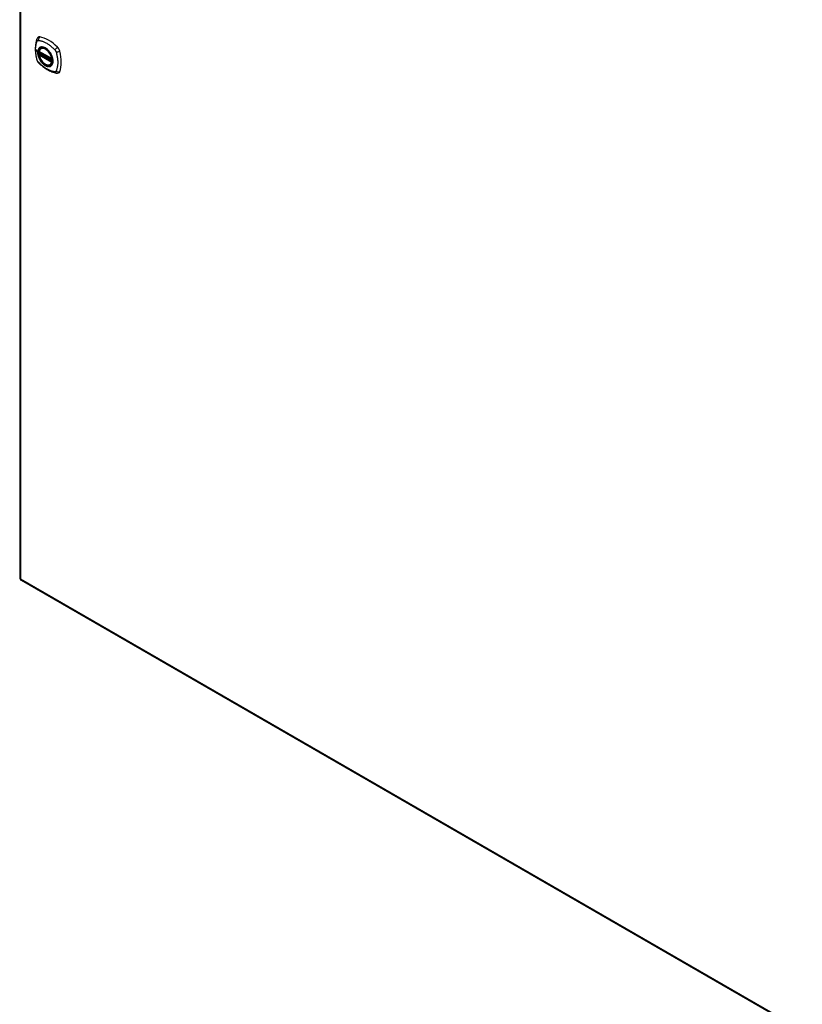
# Model space of a CAD drawing. Header units: inches. Extents: x 532.4 to 626.5, y 204 to 295.1.
# Tile 2 of 10: x 532.4 to 558.3, y 238.8 to 271.3. Entities that reach past the tile are written whole.
import ezdxf

# ---------------------------------------------------------------- set-up
doc = ezdxf.new("R2010")
doc.units = ezdxf.units.IN
doc.header["$MEASUREMENT"] = 0
doc.layers.add('Visible Edges(ANSI)', color=7, linetype='Continuous', lineweight=25)
doc.layers.add('Visible Tangent Edges(ANSI)', color=7, linetype='Continuous', lineweight=25)

msp = doc.modelspace()

# ---------------------------------------------------------------- linework, layer by layer
at = {"layer": 'Visible Edges(ANSI)'}
for p, q in [((532.437, 288.624), (532.437, 252.926)), ((533.081, 270.298), (533.495, 270.059)), ((533.081, 270.203), (533.095, 270.21)), ((533.101, 270.222), (533.101, 270.225)), ((533.106, 270.236), (533.147, 270.26)), ((533.138, 270.402), (533.148, 270.408)), ((533.451, 269.86), (533.461, 269.866)), ((532.487, 252.841), (574.634, 228.507))]:
    msp.add_line(p, q, dxfattribs=at)
at = {"layer": 'Visible Edges(ANSI)', "flags": 128}
for points in [[(533.004, 270.711), (532.996, 270.69), (532.99, 270.67), (532.985, 270.652), (532.98, 270.633), (532.976, 270.615), (532.971, 270.595), (532.964, 270.555), (532.959, 270.515), (532.955, 270.473), (532.952, 270.431), (532.951, 270.388), (532.952, 270.344), (532.954, 270.3), (532.958, 270.256), (532.964, 270.211), (532.971, 270.166), (532.979, 270.12), (532.989, 270.074), (532.994, 270.051), (532.997, 270.039), (533.001, 270.026)], [(533.042, 270.767), (533.029, 270.754), (533.019, 270.74), (533.01, 270.725), (533.004, 270.711)], [(533.076, 270.311), (533.08, 270.326), (533.085, 270.34), (533.091, 270.353), (533.099, 270.365), (533.107, 270.376), (533.116, 270.386), (533.127, 270.394), (533.138, 270.402)], [(533.451, 269.86), (533.439, 269.854), (533.427, 269.849), (533.414, 269.846), (533.401, 269.845), (533.388, 269.844), (533.374, 269.845), (533.359, 269.847), (533.345, 269.85), (533.33, 269.855), (533.316, 269.861), (533.301, 269.868), (533.286, 269.876), (533.272, 269.885), (533.257, 269.895), (533.243, 269.906), (533.229, 269.918), (533.215, 269.932), (533.202, 269.945), (533.188, 269.96), (533.176, 269.975), (533.164, 269.991), (533.152, 270.008), (533.141, 270.025), (533.131, 270.043), (533.121, 270.061), (533.112, 270.079), (533.104, 270.097), (533.097, 270.116), (533.09, 270.135), (533.084, 270.153), (533.08, 270.172), (533.076, 270.19)], [(533.095, 270.21), (533.098, 270.212), (533.1, 270.216), (533.101, 270.219), (533.101, 270.222)], [(533.39, 270.322), (533.409, 270.3), (533.427, 270.276), (533.444, 270.251), (533.459, 270.226), (533.474, 270.2), (533.486, 270.173), (533.498, 270.146), (533.508, 270.118)], [(533.001, 270.026), (533.005, 270.012), (533.01, 269.999), (533.016, 269.986), (533.023, 269.974), (533.03, 269.962), (533.038, 269.951), (533.047, 269.94), (533.057, 269.929)], [(533.057, 269.929), (533.066, 269.919), (533.076, 269.91), (533.093, 269.894), (533.127, 269.863), (533.163, 269.833), (533.198, 269.804), (533.235, 269.777), (533.271, 269.752), (533.308, 269.728), (533.346, 269.705), (533.383, 269.684), (533.421, 269.665), (533.459, 269.648), (533.497, 269.633), (533.535, 269.619), (533.573, 269.607), (533.611, 269.597), (533.63, 269.593), (533.641, 269.591), (533.652, 269.589)], [(533.652, 269.589), (533.667, 269.588), (533.684, 269.588), (533.701, 269.59), (533.72, 269.594)]]:
    msp.add_lwpolyline(points, dxfattribs=at)
at = {"layer": 'Visible Edges(ANSI)'}
for centre, radius, start, end in [((533.087, 270.308), 0.0118, 166.5554, 240), ((533.087, 270.192), 0.0118, 120, 190.611), ((533.112, 270.226), 0.0118, 120, 187.8283), ((533.501, 270.069), 0.0118, 240, 282.6344), ((532.536, 252.926), 0.099, 180, 240)]:
    msp.add_arc(centre, radius, start, end, dxfattribs=at)
for centre, major_axis, start_param, end_param in [((533.141, 270.622), (-0.089, 0.153), 5.825423, 6.408181), ((533.392, 269.625), (-0.64, 1.108), 5.170151, 5.825423), ((533.287, 270.127), (0.157, -0.273), 2.363977, 7.060801), ((533.643, 270.332), (0.089, -0.153), 1.113034, 2.028558), ((532.905, 270.468), (-0.64, 1.108), 3.599355, 4.254627), ((533.643, 269.753), (0.089, -0.153), 6.158189, 6.740947)]:
    msp.add_ellipse(centre, major_axis=major_axis, ratio=0.57735, start_param=start_param, end_param=end_param, dxfattribs=at)
msp.add_ellipse((533.284, 270.125), major_axis=(0.16, -0.277), ratio=0.57735, dxfattribs=at)
at = {"layer": 'Visible Tangent Edges(ANSI)'}
for p, q in [((532.466, 288.583), (532.466, 252.886)), ((532.961, 270.36), (533.03, 270.27)), ((533.493, 270.064), (533.079, 270.303)), ((533.079, 270.187), (533.493, 269.948)), ((533.087, 270.202), (533.099, 270.208)), ((533.501, 269.963), (533.087, 270.202)), ((533.099, 270.208), (533.509, 269.972)), ((533.51, 269.989), (533.107, 270.221)), ((533.112, 270.236), (533.151, 270.258)), ((533.51, 270.006), (533.112, 270.236)), ((533.508, 269.967), (533.501, 269.963)), ((532.466, 252.886), (574.613, 228.552))]:
    msp.add_line(p, q, dxfattribs=at)
at = {"layer": 'Visible Tangent Edges(ANSI)', "flags": 128}
for points in [[(532.961, 270.36), (532.961, 270.374), (532.962, 270.387), (532.962, 270.4), (532.963, 270.413), (532.964, 270.426), (532.965, 270.439), (532.966, 270.452), (532.967, 270.464), (532.969, 270.477), (532.971, 270.489), (532.972, 270.501), (532.975, 270.513), (532.977, 270.525), (532.979, 270.536), (532.982, 270.548), (532.985, 270.559), (532.988, 270.57), (532.991, 270.581), (532.994, 270.592), (532.997, 270.603), (533.001, 270.614), (533.005, 270.624), (533.009, 270.634), (533.014, 270.646)], [(533.014, 270.646), (533.015, 270.647), (533.016, 270.649), (533.018, 270.651), (533.019, 270.652), (533.02, 270.654), (533.021, 270.655), (533.022, 270.656), (533.024, 270.658), (533.025, 270.659), (533.026, 270.66), (533.028, 270.661), (533.029, 270.662), (533.031, 270.663), (533.033, 270.663), (533.034, 270.664), (533.036, 270.665), (533.038, 270.665), (533.039, 270.666), (533.041, 270.666), (533.043, 270.666), (533.045, 270.666), (533.047, 270.667), (533.049, 270.667), (533.051, 270.667)], [(533.034, 270.268), (533.035, 270.292), (533.038, 270.314), (533.042, 270.335), (533.048, 270.355), (533.056, 270.373), (533.065, 270.389), (533.076, 270.404), (533.088, 270.416), (533.102, 270.426), (533.117, 270.435), (533.133, 270.441), (533.15, 270.444), (533.168, 270.446), (533.187, 270.445), (533.207, 270.442), (533.227, 270.437), (533.248, 270.429), (533.268, 270.42), (533.289, 270.408), (533.31, 270.394), (533.331, 270.379), (533.351, 270.362), (533.371, 270.343), (533.39, 270.322)], [(533.051, 270.667), (533.075, 270.664), (533.097, 270.66), (533.119, 270.655), (533.141, 270.65), (533.164, 270.643), (533.187, 270.635), (533.21, 270.627), (533.233, 270.618), (533.257, 270.607), (533.28, 270.596), (533.303, 270.584), (533.327, 270.571), (533.35, 270.557), (533.373, 270.542), (533.397, 270.527), (533.42, 270.51), (533.443, 270.493), (533.465, 270.475), (533.488, 270.456), (533.51, 270.436), (533.533, 270.416), (533.555, 270.396), (533.577, 270.374), (533.6, 270.349)], [(533.443, 270.255), (533.432, 270.272), (533.42, 270.289), (533.408, 270.305), (533.395, 270.32), (533.382, 270.335), (533.368, 270.349), (533.354, 270.362), (533.34, 270.374), (533.326, 270.386), (533.312, 270.397), (533.297, 270.407), (533.283, 270.415), (533.268, 270.423), (533.254, 270.43), (533.239, 270.436), (533.225, 270.441), (533.211, 270.445), (533.197, 270.447), (533.183, 270.449), (533.17, 270.45), (533.157, 270.449), (533.145, 270.447), (533.133, 270.445), (533.122, 270.441)], [(533.014, 270.011), (533.009, 270.029), (533.005, 270.044), (533.001, 270.059), (532.997, 270.074), (532.994, 270.089), (532.991, 270.103), (532.988, 270.118), (532.985, 270.133), (532.982, 270.148), (532.979, 270.162), (532.977, 270.177), (532.975, 270.192), (532.972, 270.206), (532.971, 270.221), (532.969, 270.235), (532.967, 270.249), (532.966, 270.263), (532.965, 270.278), (532.964, 270.292), (532.963, 270.306), (532.962, 270.319), (532.962, 270.333), (532.961, 270.347), (532.961, 270.36)], [(533.088, 270.422), (533.084, 270.418), (533.079, 270.414), (533.075, 270.409), (533.071, 270.405), (533.067, 270.4), (533.063, 270.395), (533.06, 270.39), (533.057, 270.384), (533.053, 270.378), (533.051, 270.372), (533.048, 270.366), (533.045, 270.36), (533.043, 270.353), (533.041, 270.347), (533.039, 270.34), (533.037, 270.332), (533.035, 270.325), (533.034, 270.318), (533.033, 270.31), (533.032, 270.302), (533.031, 270.294), (533.031, 270.286), (533.03, 270.278), (533.03, 270.27)], [(533.03, 270.27), (533.03, 270.261), (533.031, 270.253), (533.031, 270.244), (533.032, 270.235), (533.033, 270.226), (533.034, 270.217), (533.035, 270.208), (533.037, 270.199), (533.039, 270.19), (533.041, 270.181), (533.043, 270.172), (533.045, 270.162), (533.048, 270.153), (533.051, 270.144), (533.053, 270.134), (533.057, 270.125), (533.06, 270.115), (533.063, 270.106), (533.067, 270.097), (533.071, 270.087), (533.075, 270.078), (533.079, 270.069), (533.084, 270.059), (533.088, 270.05)], [(533.508, 270.118), (533.521, 270.071), (533.529, 270.024), (533.532, 269.98), (533.529, 269.938), (533.521, 269.901), (533.507, 269.869), (533.488, 269.843), (533.465, 269.823), (533.438, 269.809), (533.407, 269.803), (533.374, 269.804), (533.338, 269.812), (533.301, 269.827), (533.264, 269.849), (533.227, 269.876), (533.192, 269.91), (533.158, 269.948), (533.127, 269.99), (533.1, 270.034), (533.077, 270.081), (533.059, 270.129), (533.045, 270.177), (533.037, 270.224), (533.034, 270.268)], [(533.122, 270.441), (533.12, 270.44), (533.118, 270.44), (533.117, 270.439), (533.116, 270.439), (533.114, 270.438), (533.113, 270.437), (533.111, 270.437), (533.11, 270.436), (533.108, 270.435), (533.107, 270.434), (533.105, 270.434), (533.104, 270.433), (533.103, 270.432), (533.101, 270.431), (533.1, 270.43), (533.099, 270.429), (533.097, 270.429), (533.096, 270.428), (533.095, 270.427), (533.093, 270.426), (533.092, 270.425), (533.091, 270.424), (533.089, 270.423), (533.088, 270.422)], [(533.095, 270.21), (533.095, 270.21), (533.095, 270.21), (533.095, 270.21), (533.095, 270.21), (533.095, 270.21), (533.095, 270.21), (533.095, 270.21), (533.095, 270.21), (533.095, 270.21), (533.095, 270.21), (533.095, 270.21), (533.095, 270.21), (533.095, 270.21), (533.095, 270.21), (533.095, 270.21), (533.095, 270.21), (533.095, 270.21), (533.095, 270.21), (533.095, 270.21), (533.095, 270.21), (533.095, 270.21), (533.095, 270.21), (533.095, 270.21), (533.095, 270.21)], [(533.095, 270.21), (533.095, 270.21), (533.095, 270.21), (533.095, 270.21), (533.095, 270.21), (533.095, 270.21), (533.095, 270.21), (533.095, 270.21), (533.095, 270.21), (533.095, 270.21), (533.095, 270.21), (533.095, 270.21), (533.095, 270.21), (533.096, 270.21), (533.096, 270.21), (533.096, 270.21), (533.096, 270.21), (533.096, 270.21), (533.096, 270.21), (533.096, 270.209), (533.096, 270.209), (533.097, 270.209), (533.097, 270.209), (533.097, 270.209), (533.097, 270.209)], [(533.097, 270.209), (533.097, 270.209), (533.097, 270.209), (533.097, 270.209), (533.097, 270.209), (533.097, 270.209), (533.098, 270.209), (533.098, 270.209), (533.098, 270.209), (533.098, 270.209), (533.098, 270.209), (533.098, 270.209), (533.098, 270.209), (533.098, 270.209), (533.098, 270.209), (533.098, 270.209), (533.098, 270.209), (533.098, 270.209), (533.098, 270.209), (533.098, 270.209), (533.098, 270.209), (533.098, 270.209), (533.099, 270.209), (533.099, 270.209), (533.099, 270.208)], [(533.101, 270.224), (533.101, 270.223), (533.101, 270.223), (533.101, 270.223), (533.101, 270.223), (533.101, 270.223), (533.101, 270.223), (533.101, 270.223), (533.101, 270.223), (533.101, 270.223), (533.101, 270.223), (533.101, 270.223), (533.101, 270.223), (533.101, 270.223), (533.101, 270.223), (533.101, 270.223), (533.101, 270.223), (533.101, 270.223), (533.101, 270.223), (533.101, 270.222), (533.101, 270.222), (533.101, 270.222), (533.101, 270.222), (533.101, 270.222), (533.101, 270.222)], [(533.104, 270.223), (533.104, 270.223), (533.104, 270.223), (533.103, 270.223), (533.103, 270.223), (533.103, 270.223), (533.103, 270.223), (533.103, 270.223), (533.103, 270.223), (533.102, 270.223), (533.102, 270.223), (533.102, 270.223), (533.102, 270.223), (533.102, 270.223), (533.102, 270.223), (533.102, 270.223), (533.102, 270.224), (533.101, 270.224), (533.101, 270.224), (533.101, 270.224), (533.101, 270.224), (533.101, 270.224), (533.101, 270.224), (533.101, 270.224), (533.101, 270.224)], [(533.107, 270.221), (533.107, 270.221), (533.107, 270.221), (533.107, 270.222), (533.106, 270.222), (533.106, 270.222), (533.106, 270.222), (533.106, 270.222), (533.106, 270.222), (533.106, 270.222), (533.106, 270.222), (533.106, 270.222), (533.105, 270.222), (533.105, 270.222), (533.105, 270.222), (533.105, 270.222), (533.105, 270.222), (533.105, 270.222), (533.105, 270.223), (533.105, 270.223), (533.104, 270.223), (533.104, 270.223), (533.104, 270.223), (533.104, 270.223), (533.104, 270.223)], [(533.477, 270.198), (533.475, 270.2), (533.474, 270.203), (533.473, 270.205), (533.471, 270.207), (533.47, 270.21), (533.469, 270.212), (533.468, 270.215), (533.466, 270.217), (533.465, 270.22), (533.463, 270.222), (533.462, 270.224), (533.461, 270.227), (533.459, 270.229), (533.458, 270.232), (533.456, 270.234), (533.455, 270.236), (533.454, 270.239), (533.452, 270.241), (533.451, 270.244), (533.449, 270.246), (533.448, 270.248), (533.446, 270.251), (533.445, 270.253), (533.443, 270.255)], [(533.477, 269.826), (533.486, 269.834), (533.494, 269.843), (533.501, 269.853), (533.508, 269.864), (533.515, 269.876), (533.52, 269.888), (533.525, 269.902), (533.528, 269.916), (533.531, 269.93), (533.533, 269.946), (533.535, 269.962), (533.535, 269.978), (533.535, 269.996), (533.533, 270.013), (533.531, 270.031), (533.528, 270.049), (533.524, 270.067), (533.52, 270.086), (533.514, 270.105), (533.508, 270.124), (533.501, 270.142), (533.494, 270.161), (533.486, 270.179), (533.477, 270.198)], [(533.6, 270.349), (533.602, 270.347), (533.604, 270.345), (533.606, 270.343), (533.608, 270.34), (533.61, 270.338), (533.612, 270.335), (533.613, 270.333), (533.615, 270.33), (533.617, 270.328), (533.619, 270.325), (533.62, 270.323), (533.622, 270.32), (533.623, 270.317), (533.625, 270.314), (533.626, 270.312), (533.627, 270.309), (533.629, 270.306), (533.63, 270.303), (533.631, 270.301), (533.632, 270.298), (533.634, 270.295), (533.635, 270.292), (533.636, 270.289), (533.637, 270.286)], [(533.637, 270.286), (533.646, 270.254), (533.654, 270.224), (533.661, 270.194), (533.667, 270.165), (533.673, 270.136), (533.678, 270.107), (533.682, 270.078), (533.685, 270.05), (533.688, 270.021), (533.69, 269.993), (533.691, 269.966), (533.692, 269.939), (533.691, 269.912), (533.69, 269.886), (533.688, 269.86), (533.686, 269.835), (533.682, 269.81), (533.678, 269.786), (533.673, 269.762), (533.667, 269.739), (533.661, 269.717), (533.654, 269.695), (533.646, 269.674), (533.637, 269.652)], [(533.03, 269.978), (533.029, 269.979), (533.028, 269.981), (533.027, 269.982), (533.027, 269.983), (533.026, 269.985), (533.025, 269.986), (533.024, 269.987), (533.024, 269.989), (533.023, 269.99), (533.022, 269.991), (533.022, 269.993), (533.021, 269.994), (533.02, 269.996), (533.02, 269.997), (533.019, 269.998), (533.019, 270), (533.018, 270.001), (533.018, 270.003), (533.017, 270.004), (533.016, 270.005), (533.016, 270.007), (533.015, 270.008), (533.015, 270.01), (533.014, 270.011)], [(533.051, 269.948), (533.05, 269.949), (533.049, 269.95), (533.048, 269.952), (533.047, 269.953), (533.046, 269.954), (533.045, 269.955), (533.044, 269.956), (533.043, 269.957), (533.042, 269.959), (533.041, 269.96), (533.04, 269.961), (533.04, 269.962), (533.039, 269.964), (533.038, 269.965), (533.037, 269.966), (533.036, 269.967), (533.035, 269.969), (533.034, 269.97), (533.033, 269.971), (533.033, 269.973), (533.032, 269.974), (533.031, 269.975), (533.03, 269.977), (533.03, 269.978)], [(533.6, 269.631), (533.577, 269.633), (533.555, 269.638), (533.533, 269.643), (533.51, 269.648), (533.488, 269.655), (533.465, 269.663), (533.443, 269.671), (533.42, 269.681), (533.397, 269.691), (533.373, 269.702), (533.35, 269.715), (533.327, 269.728), (533.303, 269.741), (533.28, 269.756), (533.257, 269.772), (533.233, 269.788), (533.21, 269.805), (533.187, 269.823), (533.164, 269.842), (533.141, 269.861), (533.119, 269.881), (533.097, 269.902), (533.075, 269.923), (533.051, 269.948)], [(533.088, 270.05), (533.089, 270.048), (533.091, 270.045), (533.092, 270.043), (533.093, 270.04), (533.095, 270.038), (533.096, 270.035), (533.097, 270.033), (533.099, 270.031), (533.1, 270.028), (533.101, 270.026), (533.103, 270.023), (533.104, 270.021), (533.105, 270.019), (533.107, 270.016), (533.108, 270.014), (533.11, 270.011), (533.111, 270.009), (533.113, 270.007), (533.114, 270.004), (533.116, 270.002), (533.117, 270), (533.118, 269.997), (533.12, 269.995), (533.122, 269.993)], [(533.122, 269.993), (533.133, 269.976), (533.145, 269.959), (533.157, 269.943), (533.17, 269.928), (533.183, 269.913), (533.197, 269.899), (533.211, 269.886), (533.225, 269.874), (533.239, 269.862), (533.254, 269.851), (533.268, 269.842), (533.283, 269.833), (533.297, 269.825), (533.312, 269.818), (533.326, 269.812), (533.34, 269.807), (533.355, 269.803), (533.368, 269.801), (533.382, 269.799), (533.395, 269.798), (533.408, 269.799), (533.42, 269.8), (533.432, 269.803), (533.443, 269.807)], [(533.443, 269.807), (533.445, 269.807), (533.446, 269.808), (533.448, 269.809), (533.449, 269.809), (533.451, 269.81), (533.452, 269.811), (533.454, 269.811), (533.455, 269.812), (533.456, 269.813), (533.458, 269.813), (533.459, 269.814), (533.461, 269.815), (533.462, 269.816), (533.463, 269.817), (533.465, 269.818), (533.466, 269.818), (533.468, 269.819), (533.469, 269.82), (533.47, 269.821), (533.471, 269.822), (533.473, 269.823), (533.474, 269.824), (533.475, 269.825), (533.477, 269.826)], [(533.637, 269.652), (533.636, 269.65), (533.635, 269.649), (533.634, 269.647), (533.632, 269.645), (533.631, 269.644), (533.63, 269.643), (533.629, 269.641), (533.628, 269.64), (533.626, 269.639), (533.625, 269.638), (533.623, 269.637), (533.622, 269.636), (533.62, 269.635), (533.619, 269.634), (533.617, 269.634), (533.615, 269.633), (533.613, 269.633), (533.612, 269.632), (533.61, 269.632), (533.608, 269.631), (533.606, 269.631), (533.604, 269.631), (533.602, 269.631), (533.6, 269.631)]]:
    msp.add_lwpolyline(points, dxfattribs=at)
at = {"layer": 'Visible Tangent Edges(ANSI)'}
for centre, major_axis, ratio, start_param, end_param in [((533.141, 270.685), (0.027, 0.115), 0.753705, 0.761071, 1.898341), ((533.115, 270.669), (-0.11, 0.042), 0.704518, 0, 0.765179), ((533.286, 270.126), (-0.173, 0.3), 0.57735, 5.055237, 10.652726), ((533.671, 270.379), (0.0787, 0.088), 0.341266, 1.05898, 2.19625), ((533.035, 270.271), (0.00492, 0), 0.57735, 3.5561, 4.570492), ((533.087, 270.308), (-0.0115, 0.0027), 0.697177, 0, 0.936254), ((533.087, 270.192), (-0.0116, -0.0022), 0.424984, 0, 0.691657), ((533.286, 270.126), (-0.151, 0.261), 0.57735, 4.164956, 6.830618), ((533.087, 270.308), (-0.0059, -0.0102), 0.57735, 5.497787, 6.283185), ((533.087, 270.192), (-0.0059, -0.0102), 0.57735, 3.926991, 5.497787), ((533.286, 270.126), (0.151, -0.261), 0.57735, 4.164956, 6.830618), ((533.087, 270.192), (-0.0059, 0.0102), 0.57735, 5.497787, 6.283185), ((533.09, 270.221), (0.0018, -0.0117), 0.983841, 0.332621, 1.648576), ((533.096, 270.219), (0.0039, 0.0112), 0.653911, 3.808835, 5.235416), ((533.099, 270.218), (0.0059, 0.0102), 0.57735, 3.926991, 5.335914), ((533.112, 270.226), (-0.0117, -0.0016), 0.470841, 0, 0.203742), ((533.112, 270.226), (-0.0059, -0.0102), 0.57735, 3.926991, 5.351326), ((533.112, 270.226), (-0.0059, 0.0102), 0.57735, 5.497787, 6.283185), ((533.294, 270.131), (-0.156, 0.271), 0.57735, 6.166197, 6.283185), ((533.698, 270.333), (-0.116, -0.024), 0.341266, 0.945343, 2.082613), ((533.115, 270.058), (-0.114, -0.032), 0.390453, 0, 0.392125), ((533.141, 270.011), (-0.0849, -0.0822), 0.390453, 5.89106, 6.283185), ((533.294, 270.131), (0.156, -0.271), 0.57735, 0, 0.116988), ((533.501, 270.069), (-0.0059, -0.0102), 0.57735, 5.497787, 6.283185), ((533.501, 270.069), (-0.0116, -0.0022), 0.424984, 0.691657, 1.603666), ((533.501, 269.953), (0.0059, 0.0102), 0.57735, 0.785398, 2.356194), ((533.501, 269.953), (0.0115, -0.0027), 0.697177, 4.077847, 5.160757), ((533.501, 269.953), (0.0059, -0.0102), 0.57735, 1.624298, 2.356194), ((533.671, 269.706), (-0.019, -0.117), 0.704518, 5.518007, 6.283185), ((533.698, 269.721), (-0.113, 0.035), 0.753705, 1.243252, 2.380522), ((532.536, 252.926), (-0.099, 0), 0.57735, 0, 0.785398), ((532.536, 252.926), (-0.0495, -0.0857), 0.57735, 5.497787, 6.283185)]:
    msp.add_ellipse(centre, major_axis=major_axis, ratio=ratio, start_param=start_param, end_param=end_param, dxfattribs=at)
for centre, major_axis in [((533.287, 270.126), (-0.171, 0.296)), ((533.284, 270.125), (0.163, -0.282)), ((533.284, 270.125), (-0.162, 0.281))]:
    msp.add_ellipse(centre, major_axis=major_axis, ratio=0.57735, dxfattribs=at)

doc.saveas('drawing.dxf')
